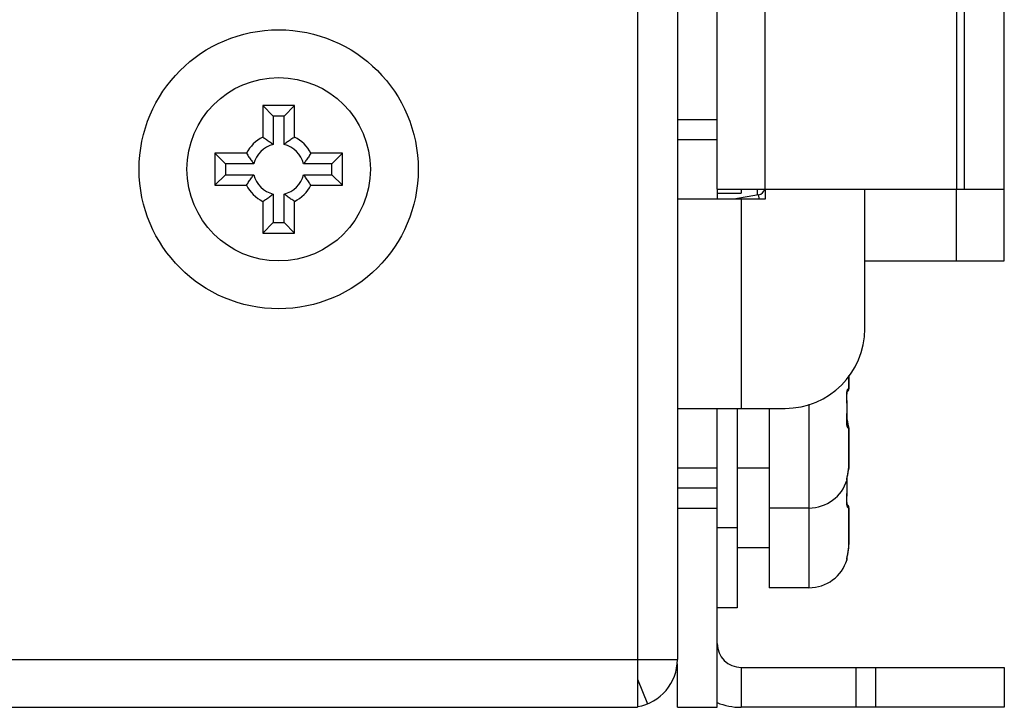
# Model space of a CAD drawing. Extents: x 808 to 1699, y 60 to 690.
# Tile 17 of 19: x 1422 to 1446, y 317 to 334. Entities that reach past the tile are written whole.
import ezdxf

# ---------------------------------------------------------------- set-up
doc = ezdxf.new("R2010")
doc.units = 0
doc.header["$LTSCALE"] = 2
doc.header["$MEASUREMENT"] = 0
for name, color, linetype in [('3100320300-SDXF_CONTINUO63', 7, 'CONTINUOUS'), ('3991140800_BDXF_CONTINUO53', 7, 'CONTINUOUS'), ('BACK_PLATE_2DXF_CONTINUO61', 7, 'CONTINUOUS'), ('SCREW_M4_DXF_CONTINUOUS_57', 7, 'CONTINUOUS'), ('SNAP_2_DXF_CONTINUOUS_LINE', 7, 'CONTINUOUS'), ('SNAP_DXF_CONTINUOUS_LINE', 7, 'CONTINUOUS')]:
    doc.layers.add(name, color=color, linetype=linetype)

msp = doc.modelspace()

# ---------------------------------------------------------------- linework, layer by layer
at = {"layer": '3100320300-SDXF_CONTINUO63', "color": 7, "linetype": 'Continuous'}
for p, q in [((1442.455656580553, 324.8976910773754), (1442.455656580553, 324.5608465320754)), ((1442.455656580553, 324.5608465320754), (1442.455656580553, 324.8976910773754)), ((1442.403654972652, 324.3658406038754), (1442.408731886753, 324.3656526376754)), ((1442.408160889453, 324.3808830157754), (1442.408338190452, 324.4159608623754)), ((1442.408731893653, 324.3656525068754), (1442.408163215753, 324.3813432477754)), ((1442.408338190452, 324.4159608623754), (1442.410450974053, 324.4468099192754)), ((1442.415042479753, 324.1732029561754), (1442.408735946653, 324.3656528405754)), ((1442.410404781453, 324.4464653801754), (1442.413693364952, 324.4709941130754)), ((1439.655656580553, 324.0697830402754), (1439.655656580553, 321.0697830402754)), ((1440.455656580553, 324.0697830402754), (1440.455656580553, 321.5697830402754)), ((1441.455656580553, 324.1720468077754), (1441.455656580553, 321.5697830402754)), ((1442.415011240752, 323.9644767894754), (1442.415011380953, 324.1741519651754)), ((1442.403661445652, 323.7737251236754), (1442.408736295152, 323.7739129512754)), ((1442.408103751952, 323.7561873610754), (1442.415011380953, 323.9654141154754)), ((1442.416488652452, 323.7888699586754), (1442.410168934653, 323.8176409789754)), ((1442.412106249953, 323.8114741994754), (1442.410264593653, 323.8205613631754)), ((1442.414544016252, 323.7999099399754), (1442.412106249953, 323.8114741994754)), ((1442.422769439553, 323.7616546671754), (1442.414544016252, 323.7999099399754)), ((1442.419271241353, 323.7762042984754), (1442.416488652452, 323.7888699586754)), ((1442.408452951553, 323.7206746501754), (1442.408141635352, 323.7572508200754)), ((1442.410723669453, 323.6900783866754), (1442.408446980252, 323.7212819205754)), ((1442.414137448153, 323.6660851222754), (1442.410723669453, 323.6900783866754)), ((1442.417862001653, 323.6488498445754), (1442.414169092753, 323.6658627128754)), ((1442.442777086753, 323.6550283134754), (1442.438906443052, 323.6783988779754)), ((1442.442652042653, 323.6550784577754), (1442.442776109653, 323.6550281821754)), ((1442.447851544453, 323.6165353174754), (1442.442782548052, 323.6550292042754)), ((1442.455656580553, 323.5787195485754), (1442.455656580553, 322.6524416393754)), ((1442.455656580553, 322.6524416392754), (1442.455656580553, 323.5787195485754)), ((1440.455656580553, 322.5697830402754), (1439.655656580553, 322.5697830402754)), ((1442.455656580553, 322.6524416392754), (1442.455656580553, 322.5608465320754)), ((1442.455656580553, 322.5608465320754), (1442.455656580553, 322.6524416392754)), ((1442.407849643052, 322.3064835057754), (1442.407750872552, 322.3051910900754)), ((1442.410160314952, 322.3186017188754), (1442.412340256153, 322.3292600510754)), ((1442.412105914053, 322.3280931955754), (1442.415096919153, 322.3422393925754)), ((1442.414586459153, 322.3398544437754), (1442.422816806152, 322.3781345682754)), ((1442.422041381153, 322.3744996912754), (1442.427646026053, 322.4012762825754)), ((1442.442658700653, 322.4844865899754), (1442.442782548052, 322.4845368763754)), ((1442.415042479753, 322.1732029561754), (1442.411679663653, 322.2758225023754)), ((1442.415011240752, 321.9644767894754), (1442.415011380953, 322.1741519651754)), ((1442.408103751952, 321.7561873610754), (1442.415011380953, 321.9654141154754)), ((1441.455656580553, 321.5697830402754), (1440.455656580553, 321.5697830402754)), ((1440.455656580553, 321.5697830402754), (1440.455656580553, 319.5697830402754)), ((1441.455656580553, 321.5697830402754), (1441.455656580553, 319.5697830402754)), ((1442.403661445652, 321.7737251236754), (1442.408736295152, 321.7739129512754)), ((1442.408452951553, 321.7206746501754), (1442.408141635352, 321.7572508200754)), ((1442.410723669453, 321.6900783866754), (1442.408446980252, 321.7212819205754)), ((1442.414137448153, 321.6660851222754), (1442.410723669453, 321.6900783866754)), ((1442.417862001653, 321.6488498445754), (1442.414169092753, 321.6658627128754)), ((1442.455656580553, 321.5787195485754), (1442.455656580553, 320.6524416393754)), ((1442.455656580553, 320.6524416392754), (1442.455656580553, 321.5787195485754)), ((1439.655656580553, 321.0697830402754), (1439.155656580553, 321.0697830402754)), ((1439.655656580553, 321.0697830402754), (1439.655656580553, 319.0697830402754)), ((1440.455656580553, 320.5697830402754), (1439.655656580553, 320.5697830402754)), ((1442.407849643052, 320.3064835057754), (1442.407750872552, 320.3051910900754)), ((1442.410160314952, 320.3186017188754), (1442.412340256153, 320.3292600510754)), ((1442.412105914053, 320.3280931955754), (1442.415096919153, 320.3422393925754)), ((1442.414586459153, 320.3398544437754), (1442.422816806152, 320.3781345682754)), ((1442.422041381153, 320.3744996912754), (1442.427646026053, 320.4012762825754)), ((1442.442658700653, 320.4844865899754), (1442.442782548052, 320.4845368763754)), ((1441.455656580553, 319.5697830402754), (1440.455656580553, 319.5697830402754)), ((1439.655656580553, 319.0697830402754), (1439.155656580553, 319.0697830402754))]:
    msp.add_line(p, q, dxfattribs=at)
for points in [[(1442.413722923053, 324.4711373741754), (1442.417343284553, 324.4886844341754), (1442.420335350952, 324.4990414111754), (1442.421143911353, 324.5012410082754)], [(1442.420332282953, 323.6397262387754), (1442.421193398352, 323.6381403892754), (1442.420692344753, 323.6395183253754), (1442.417862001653, 323.6488498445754)], [(1442.442776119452, 323.6550281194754), (1442.437636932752, 323.6860660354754), (1442.432631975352, 323.7131869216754), (1442.427598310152, 323.7385229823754), (1442.422769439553, 323.7616546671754)], [(1442.442782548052, 322.4845368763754), (1442.449209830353, 322.5333455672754), (1442.454458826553, 322.6009835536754), (1442.455656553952, 322.6525163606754)], [(1442.407750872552, 322.3051910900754), (1442.408645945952, 322.3106173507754), (1442.410160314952, 322.3186017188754)], [(1442.426031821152, 322.3934523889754), (1442.430227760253, 322.4140741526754), (1442.434485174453, 322.4361697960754), (1442.438686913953, 322.4595269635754), (1442.442777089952, 322.4845377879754)], [(1442.427646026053, 322.4012762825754), (1442.432675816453, 322.4266074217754), (1442.437671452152, 322.4536957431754), (1442.438057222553, 322.4560265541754)], [(1442.420332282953, 321.6397262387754), (1442.421193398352, 321.6381403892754), (1442.420692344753, 321.6395183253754), (1442.417862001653, 321.6488498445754)], [(1442.442782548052, 320.4845368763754), (1442.449209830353, 320.5333455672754), (1442.454458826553, 320.6009835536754), (1442.455656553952, 320.6525163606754)], [(1442.407750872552, 320.3051910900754), (1442.408645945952, 320.3106173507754), (1442.410160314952, 320.3186017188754)], [(1442.426031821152, 320.3934523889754), (1442.430227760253, 320.4140741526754), (1442.434485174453, 320.4361697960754), (1442.438686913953, 320.4595269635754), (1442.442777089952, 320.4845377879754)], [(1442.427646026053, 320.4012762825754), (1442.432675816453, 320.4266074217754), (1442.437671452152, 320.4536957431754), (1442.438057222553, 320.4560265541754)]]:
    msp.add_lwpolyline(points, dxfattribs=at)
for centre, radius, start, end in [((1442.705295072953, 324.4389579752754), 0.2999632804, 167.2858204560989, 167.7306638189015), ((1442.355656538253, 324.5608465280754), 0.1, 308.043907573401, 2.275200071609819e-06), ((1442.315890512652, 323.8343536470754), 0.1, 346.6168089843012, 17.09562488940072), ((1438.609061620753, 322.9383160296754), 3.9012503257, 12.00186232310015, 12.40228573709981), ((1442.355656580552, 323.5787175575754), 0.1, 0.001140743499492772, 51.93729109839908), ((1442.343523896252, 323.5810154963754), 0.0989762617, 37.28441136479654, 40.57326983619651), ((1442.342198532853, 323.5801060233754), 0.1005817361, 357.1065723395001, 37.23926338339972), ((1441.371703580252, 323.4879711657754), 1.0839143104, 6.84726075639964, 8.868729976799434), ((1441.370812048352, 322.6517207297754), 1.0848145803, 351.1319639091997, 354.1353132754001), ((1442.355656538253, 322.5608465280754), 0.1, 337.638143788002, 2.275200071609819e-06), ((1441.367081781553, 322.6521218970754), 1.088566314, 354.1343705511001, 356.8321874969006), ((1441.363993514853, 322.6523233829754), 1.0916609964, 356.8305857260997, 357.3665705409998), ((1441.362041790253, 322.6524132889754), 1.0936147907, 357.3665633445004, 0.001485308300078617), ((1442.308098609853, 322.3073512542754), 0.1006335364, 341.7223493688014, 359.4421997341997), ((1442.309558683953, 322.3073085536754), 0.0991731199, 359.4586561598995, 1.18351565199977), ((1442.315890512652, 322.3052124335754), 0.1, 342.9043751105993, 13.38397123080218), ((1441.455656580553, 322.5697830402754), 1, 270, 342.9043752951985), ((1442.406675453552, 322.5364741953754), 0.2607028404, 269.3373388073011, 271.0542281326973), ((1442.355656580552, 321.5787175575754), 0.1, 0.001140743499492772, 51.93729109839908), ((1442.343523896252, 321.5810154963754), 0.0989762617, 37.28441136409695, 40.57326983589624), ((1442.342198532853, 321.5801060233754), 0.1005817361, 357.1065723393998, 37.23926338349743), ((1441.367081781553, 320.6521218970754), 1.088566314, 354.1343705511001, 356.8321874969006), ((1441.363993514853, 320.6523233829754), 1.0916609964, 356.8305857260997, 357.3665705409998), ((1441.362041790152, 320.6524132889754), 1.0936147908, 357.3665633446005, 0.001485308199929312), ((1442.308098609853, 320.3073512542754), 0.1006335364, 341.722349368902, 359.4421997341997), ((1442.309558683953, 320.3073085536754), 0.0991731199, 359.4586561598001, 1.18351565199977), ((1442.315890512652, 320.3052124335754), 0.1, 342.9043751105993, 13.38397123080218), ((1441.370812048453, 320.6517207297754), 1.0848145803, 351.1319639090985, 354.1353132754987), ((1441.455656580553, 320.5697830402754), 1, 270, 342.9043752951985), ((1442.406675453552, 320.5364741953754), 0.2607028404, 269.3373388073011, 271.0542281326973)]:
    msp.add_arc(centre, radius, start, end, dxfattribs=at)
for points, start_tangent, end_tangent in [([(1442.412686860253, 324.5049761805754), (1442.422024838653, 324.5372635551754), (1442.432595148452, 324.5578478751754), (1442.442658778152, 324.5645375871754)], (0.220100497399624, 0.9754772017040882), (0.9965185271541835, -0.08337160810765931)), ([(1442.442658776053, 324.5645375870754), (1442.437403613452, 324.5270009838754), (1442.418706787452, 324.4941751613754)], (0.04950961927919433, -0.9987736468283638), (-0.6504886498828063, -0.7595159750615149)), ([(1442.442658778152, 324.5645375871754), (1442.449700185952, 324.5636893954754), (1442.454120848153, 324.5624717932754), (1442.455656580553, 324.5608465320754)], (0.9966805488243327, -0.08141181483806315), (4.761511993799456e-05, -0.9999999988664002)), ([(1442.403660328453, 324.3658408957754), (1442.402850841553, 324.4163768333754), (1442.405993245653, 324.4637305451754), (1442.412183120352, 324.5027024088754)], (-0.05436273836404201, 0.9985212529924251), (0.2125204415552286, 0.9771566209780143)), ([(1442.403660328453, 323.7737251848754), (1442.410623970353, 323.9707964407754), (1442.410625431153, 324.1686846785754), (1442.403660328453, 324.3658408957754)], (0.05441251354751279, 0.9985185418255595), (-0.05440992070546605, 0.9985186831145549)), ([(1442.409467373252, 323.6511099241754), (1442.404721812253, 323.6886670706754), (1442.402723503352, 323.7301229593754), (1442.403660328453, 323.7737251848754)], (-0.1668793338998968, 0.9859773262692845), (0.05437081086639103, 0.9985208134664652)), ([(1442.442658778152, 323.5750284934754), (1442.434131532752, 323.5798425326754), (1442.425033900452, 323.5950199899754), (1442.416488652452, 323.6192992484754), (1442.409467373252, 323.6511099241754)], (-0.9966438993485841, -0.08185925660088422), (-0.1668793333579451, 0.9859773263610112)), ([(1442.442658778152, 323.6550795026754), (1442.434131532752, 323.7042988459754), (1442.425033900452, 323.7495556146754)], (-0.1540422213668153, 0.9880642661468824), (-0.2073020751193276, 0.978276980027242)), ([(1442.455656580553, 323.5787195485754), (1442.454117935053, 323.5770929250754), (1442.449694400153, 323.5758756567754), (1442.442658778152, 323.5750284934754)], (-4.187314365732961e-05, -0.9999999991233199), (-0.9966808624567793, -0.0814079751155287)), ([(1442.451571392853, 322.5633605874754), (1442.454120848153, 322.5624717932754), (1442.455656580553, 322.5608465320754)], (0.9759119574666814, -0.218164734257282), (4.76118124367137e-05, -0.9999999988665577)), ([(1442.403660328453, 322.2757885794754), (1442.402850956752, 322.2824184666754), (1442.405994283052, 322.3019261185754), (1442.406817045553, 322.3066975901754)], (-0.9999686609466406, 0.007916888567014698), (0.1825518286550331, 0.9831962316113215)), ([(1442.406817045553, 322.3066975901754), (1442.412689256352, 322.3335151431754), (1442.422029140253, 322.3759667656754), (1442.432599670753, 322.4272640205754), (1442.442658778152, 322.4844865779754)], (0.1825518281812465, 0.9831962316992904), (0.1538859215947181, 0.9880886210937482)), ([(1442.403660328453, 321.7737251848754), (1442.410623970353, 321.9707964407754), (1442.410625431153, 322.1686846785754), (1442.408197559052, 322.2633587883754)], (0.05441251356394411, 0.9985185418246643), (-0.03431531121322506, 0.9994110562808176)), ([(1442.409467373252, 321.6511099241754), (1442.404721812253, 321.6886670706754), (1442.402723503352, 321.7301229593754), (1442.403660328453, 321.7737251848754)], (-0.1668793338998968, 0.9859773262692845), (0.05437081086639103, 0.9985208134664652)), ([(1442.442658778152, 321.5750284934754), (1442.434131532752, 321.5798425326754), (1442.425033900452, 321.5950199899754), (1442.416488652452, 321.6192992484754), (1442.409467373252, 321.6511099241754)], (-0.9966438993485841, -0.08185925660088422), (-0.1668793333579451, 0.9859773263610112)), ([(1442.455656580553, 321.5787195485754), (1442.454117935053, 321.5770929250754), (1442.449694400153, 321.5758756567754), (1442.442658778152, 321.5750284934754)], (-4.187314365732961e-05, -0.9999999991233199), (-0.9966808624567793, -0.0814079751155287)), ([(1442.403660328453, 320.2757885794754), (1442.402850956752, 320.2824184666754), (1442.405994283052, 320.3019261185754), (1442.406817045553, 320.3066975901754)], (-0.9999686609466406, 0.007916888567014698), (0.1825518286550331, 0.9831962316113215)), ([(1442.406817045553, 320.3066975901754), (1442.412689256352, 320.3335151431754), (1442.422029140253, 320.3759667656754), (1442.432599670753, 320.4272640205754), (1442.442658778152, 320.4844865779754)], (0.1825518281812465, 0.9831962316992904), (0.1538859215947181, 0.9880886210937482))]:
    msp.add_spline(points, degree=3, dxfattribs=dict(at, start_tangent=start_tangent, end_tangent=end_tangent))
at = {"layer": '3991140800_BDXF_CONTINUO53', "color": 3, "linetype": 'Continuous'}
msp.add_line((1437.155656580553, 359.3697830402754), (1437.155656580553, 317.7697830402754), dxfattribs=at)
at = {"layer": '3991140800_BDXF_CONTINUO53', "color": 7, "linetype": 'Continuous'}
for p, q in [((1438.155656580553, 359.3697830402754), (1438.155656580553, 317.7697830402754)), ((1343.355656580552, 317.7697830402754), (1438.155656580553, 317.7697830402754)), ((1437.155656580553, 317.7697830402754), (1437.155656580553, 316.5697830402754)), ((1437.155656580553, 317.2774564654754), (1437.407294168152, 316.6580171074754)), ((1342.155656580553, 316.5697830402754), (1437.155656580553, 316.5697830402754))]:
    msp.add_line(p, q, dxfattribs=at)
msp.add_arc((1436.955656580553, 317.7697830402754), 1.2, 279.5427718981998, 0, dxfattribs=at)
at = {"layer": 'BACK_PLATE_2DXF_CONTINUO61', "color": 7, "linetype": 'Continuous'}
for p, q in [((1438.155656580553, 346.8197830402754), (1438.155656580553, 331.3197830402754)), ((1438.155656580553, 331.3197830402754), (1439.155656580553, 331.3197830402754)), ((1438.155656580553, 330.8197830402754), (1439.155656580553, 330.8197830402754)), ((1440.355656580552, 329.5697830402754), (1440.355656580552, 329.3197830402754)), ((1442.855656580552, 326.0697830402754), (1442.855656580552, 329.5697830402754)), ((1440.355656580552, 329.3197830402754), (1438.155656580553, 329.3197830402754)), ((1440.192738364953, 329.4289755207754), (1439.573477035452, 329.3197830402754)), ((1439.755656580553, 329.3197830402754), (1439.755656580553, 324.0697830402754)), ((1440.211991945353, 329.3197830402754), (1440.192738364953, 329.4289755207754)), ((1438.155656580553, 324.0697830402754), (1440.855656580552, 324.0697830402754)), ((1439.155656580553, 322.5697830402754), (1438.155656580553, 322.5697830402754)), ((1439.155656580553, 322.0697830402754), (1438.155656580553, 322.0697830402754)), ((1438.155656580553, 322.0697830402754), (1438.155656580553, 321.5697830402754)), ((1438.155656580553, 321.5697830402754), (1439.155656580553, 321.5697830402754)), ((1438.155656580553, 316.5697830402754), (1438.155656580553, 317.6606256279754)), ((1439.755656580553, 317.5697830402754), (1439.755656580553, 316.5697830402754)), ((1442.638792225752, 316.5697830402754), (1442.638792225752, 317.5697830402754)), ((1443.131196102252, 316.5697830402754), (1443.131196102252, 317.5697830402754)), ((1446.355656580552, 317.5697830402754), (1446.355656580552, 316.5697830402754)), ((1438.155656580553, 316.5697830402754), (1439.155656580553, 316.5697830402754)), ((1446.355656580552, 316.5697830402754), (1439.755656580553, 316.5697830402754))]:
    msp.add_line(p, q, dxfattribs=at)
at = {"layer": 'BACK_PLATE_2DXF_CONTINUO61', "color": 3, "linetype": 'Continuous'}
for p, q in [((1439.155656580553, 329.5697830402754), (1439.155656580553, 329.3197830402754)), ((1439.155656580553, 329.4697830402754), (1439.755656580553, 329.4697830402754)), ((1439.755656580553, 329.5697830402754), (1439.755656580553, 329.4697830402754)), ((1439.155656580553, 316.5697830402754), (1439.155656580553, 324.0697830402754)), ((1439.755656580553, 317.5697830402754), (1446.355656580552, 317.5697830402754))]:
    msp.add_line(p, q, dxfattribs=at)
at = {"layer": 'BACK_PLATE_2DXF_CONTINUO61', "color": 7, "linetype": 'Continuous'}
for centre, radius, start, end in [((1440.158008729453, 329.6259370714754), 0.2, 279.9999999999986, 344.0000000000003), ((1440.855656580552, 326.0697830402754), 2, 270, 0), ((1439.755656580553, 318.1697830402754), 1.6, 247.7678267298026, 270)]:
    msp.add_arc(centre, radius, start, end, dxfattribs=at)
at = {"layer": 'BACK_PLATE_2DXF_CONTINUO61', "color": 3, "linetype": 'Continuous'}
msp.add_arc((1439.755656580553, 318.1697830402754), 0.6, 180, 270, dxfattribs=at)
at = {"layer": 'SCREW_M4_DXF_CONTINUOUS_57', "color": 7, "linetype": 'Continuous'}
for p, q in [((1428.555656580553, 331.6697830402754), (1427.755656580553, 331.6697830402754)), ((1427.755656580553, 331.6697830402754), (1428.020147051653, 331.4052925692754)), ((1427.755656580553, 331.6697830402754), (1427.755656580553, 330.8760088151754)), ((1428.555656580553, 331.6697830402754), (1428.291166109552, 331.4052925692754)), ((1428.555656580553, 330.8760088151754), (1428.555656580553, 331.6697830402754)), ((1428.291166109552, 331.4052925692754), (1428.020147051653, 331.4052925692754)), ((1428.020147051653, 331.4052925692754), (1428.020147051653, 330.6906771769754)), ((1428.291166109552, 330.6906771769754), (1428.291166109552, 331.4052925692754)), ((1427.349430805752, 330.4697830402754), (1426.555656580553, 330.4697830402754)), ((1426.555656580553, 330.4697830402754), (1426.820147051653, 330.2052925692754)), ((1426.555656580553, 330.4697830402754), (1426.555656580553, 329.6697830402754)), ((1429.755656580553, 330.4697830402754), (1428.961882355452, 330.4697830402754)), ((1429.755656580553, 330.4697830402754), (1429.491166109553, 330.2052925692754)), ((1429.755656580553, 329.6697830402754), (1429.755656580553, 330.4697830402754)), ((1427.534762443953, 330.2052925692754), (1426.820147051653, 330.2052925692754)), ((1426.820147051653, 330.2052925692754), (1426.820147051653, 329.9342735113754)), ((1429.491166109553, 330.2052925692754), (1428.776550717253, 330.2052925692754)), ((1429.491166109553, 329.9342735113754), (1429.491166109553, 330.2052925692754)), ((1426.555656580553, 329.6697830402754), (1426.820147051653, 329.9342735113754)), ((1426.820147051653, 329.9342735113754), (1427.534762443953, 329.9342735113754)), ((1428.776550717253, 329.9342735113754), (1429.491166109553, 329.9342735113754)), ((1429.755656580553, 329.6697830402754), (1429.491166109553, 329.9342735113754)), ((1426.555656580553, 329.6697830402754), (1427.349430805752, 329.6697830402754)), ((1428.020147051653, 329.4488889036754), (1428.020147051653, 328.7342735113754)), ((1428.291166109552, 328.7342735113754), (1428.291166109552, 329.4488889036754)), ((1428.961882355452, 329.6697830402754), (1429.755656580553, 329.6697830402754)), ((1427.755656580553, 329.2635572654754), (1427.755656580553, 328.4697830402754)), ((1428.555656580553, 328.4697830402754), (1428.555656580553, 329.2635572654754)), ((1427.755656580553, 328.4697830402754), (1428.020147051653, 328.7342735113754)), ((1428.020147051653, 328.7342735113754), (1428.291166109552, 328.7342735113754)), ((1428.555656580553, 328.4697830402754), (1428.291166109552, 328.7342735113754)), ((1427.755656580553, 328.4697830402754), (1428.555656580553, 328.4697830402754))]:
    msp.add_line(p, q, dxfattribs=at)
for radius in [3.5, 2.2999999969]:
    msp.add_circle((1428.155656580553, 330.0697830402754), radius, dxfattribs=at)
for radius, start, end in [(0.9, 116.3877999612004, 153.6122000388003), (0.6355095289, 102.3116904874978, 167.6883095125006), (0.6355095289, 12.31169048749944, 77.68830951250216), (0.9, 26.38779996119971, 63.61220003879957), (0.6355095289, 192.3116904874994, 257.6883095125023), (0.6355095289, 282.3116904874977, 347.6883095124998), (0.9, 206.387799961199, 243.6122000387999), (0.9, 296.3877999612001, 333.612200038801)]:
    msp.add_arc((1428.155656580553, 330.0697830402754), radius, start, end, dxfattribs=at)
for points, start_tangent, end_tangent in [([(1427.755656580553, 330.8760088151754), (1427.848598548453, 330.8161462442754), (1427.936754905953, 330.7545469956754), (1428.020147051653, 330.6906771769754)], (0.8498365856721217, -0.527046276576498), (0.7788548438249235, -0.627204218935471)), ([(1428.555656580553, 330.8760088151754), (1428.462714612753, 330.8161462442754), (1428.374558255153, 330.7545469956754), (1428.291166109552, 330.6906771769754)], (-0.8498365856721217, -0.527046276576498), (-0.7788548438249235, -0.627204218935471)), ([(1427.349430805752, 330.4697830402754), (1427.409293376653, 330.3768410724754), (1427.470892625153, 330.2886847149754), (1427.534762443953, 330.2052925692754)], (0.527046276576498, -0.8498365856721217), (0.627204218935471, -0.7788548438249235)), ([(1428.961882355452, 330.4697830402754), (1428.902019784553, 330.3768410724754), (1428.840420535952, 330.2886847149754), (1428.776550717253, 330.2052925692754)], (-0.527046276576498, -0.8498365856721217), (-0.627204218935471, -0.7788548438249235)), ([(1427.349430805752, 329.6697830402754), (1427.409293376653, 329.7627250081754), (1427.470892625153, 329.8508813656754), (1427.534762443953, 329.9342735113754)], (0.527046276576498, 0.8498365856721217), (0.627204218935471, 0.7788548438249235)), ([(1428.961882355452, 329.6697830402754), (1428.902019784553, 329.7627250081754), (1428.840420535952, 329.8508813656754), (1428.776550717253, 329.9342735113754)], (-0.527046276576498, 0.8498365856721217), (-0.627204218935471, 0.7788548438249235)), ([(1427.755656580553, 329.2635572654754), (1427.848598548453, 329.3234198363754), (1427.936754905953, 329.3850190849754), (1428.020147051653, 329.4488889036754)], (0.8498365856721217, 0.527046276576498), (0.7788548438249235, 0.627204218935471)), ([(1428.555656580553, 329.2635572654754), (1428.462714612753, 329.3234198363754), (1428.374558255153, 329.3850190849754), (1428.291166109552, 329.4488889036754)], (-0.8498365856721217, 0.527046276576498), (-0.7788548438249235, 0.627204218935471))]:
    msp.add_spline(points, degree=3, dxfattribs=dict(at, start_tangent=start_tangent, end_tangent=end_tangent))
at = {"layer": 'SNAP_2_DXF_CONTINUOUS_LINE', "color": 3, "linetype": 'Continuous'}
for p, q in [((1440.155656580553, 329.5697830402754), (1440.155656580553, 329.4289755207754)), ((1445.155656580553, 327.7697830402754), (1445.155656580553, 329.5697830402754)), ((1446.355656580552, 327.7697830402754), (1446.355656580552, 329.5697830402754)), ((1442.855656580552, 327.7697830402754), (1446.355656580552, 327.7697830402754))]:
    msp.add_line(p, q, dxfattribs=at)
at = {"layer": 'SNAP_DXF_CONTINUOUS_LINE', "color": 7, "linetype": 'Continuous'}
for p, q in [((1439.155656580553, 329.5697830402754), (1439.155656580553, 348.5697830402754)), ((1440.355656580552, 329.5697830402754), (1440.355656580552, 348.5697830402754)), ((1445.155656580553, 348.5697830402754), (1445.155656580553, 329.5697830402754)), ((1445.355656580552, 329.5697830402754), (1445.355656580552, 348.5697830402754)), ((1439.155656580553, 329.5697830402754), (1446.355656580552, 329.5697830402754))]:
    msp.add_line(p, q, dxfattribs=at)
at = {"layer": 'SNAP_DXF_CONTINUOUS_LINE', "color": 3, "linetype": 'Continuous'}
msp.add_line((1446.355656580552, 329.5697830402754), (1446.355656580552, 348.5697830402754), dxfattribs=at)

doc.saveas('drawing.dxf')
